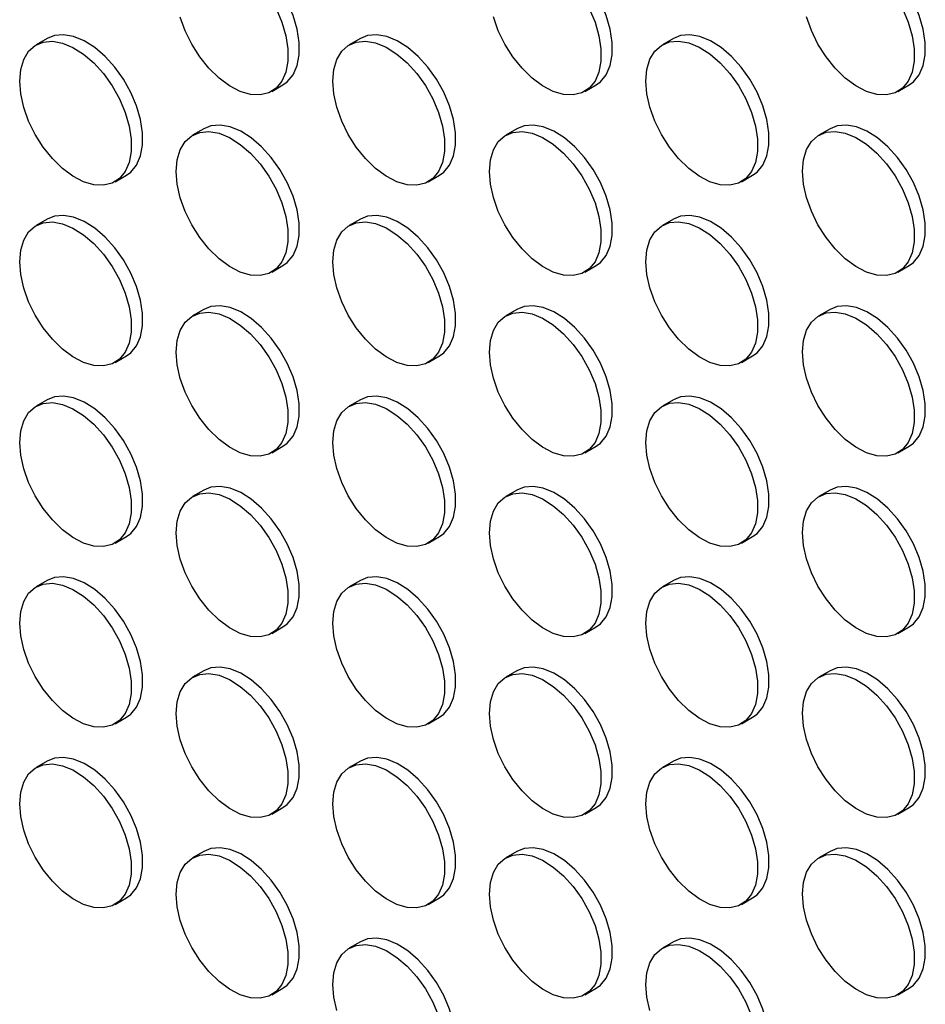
# Model space of a CAD drawing. Header units: millimetres. Extents: x 0 to 2235, y 0 to 1727.
# Tile 21 of 41: x 1977 to 2053, y 969 to 1052. Entities that reach past the tile are written whole.
import ezdxf

# ---------------------------------------------------------------- set-up
doc = ezdxf.new("R2010")
doc.units = ezdxf.units.MM
doc.header["$LTSCALE"] = 8

msp = doc.modelspace()

# ---------------------------------------------------------------- linework, layer by layer
for p, q in [((1978.967, 1050.824), (1978.024, 1050.28)), ((2005.365, 1050.826), (2004.423, 1050.282)), ((2031.764, 1050.829), (2030.821, 1050.285)), ((1997.889, 1046.355), (1998.832, 1046.899)), ((2024.288, 1046.357), (2025.231, 1046.901)), ((2050.687, 1046.36), (2051.629, 1046.904)), ((1992.166, 1043.204), (1991.223, 1042.66)), ((2018.565, 1043.207), (2017.622, 1042.662)), ((2044.963, 1043.209), (2044.02, 1042.665)), ((1984.69, 1038.732), (1985.633, 1039.277)), ((2011.089, 1038.735), (2012.031, 1039.279)), ((2037.487, 1038.737), (2038.43, 1039.282)), ((1978.967, 1035.582), (1978.024, 1035.038)), ((2005.365, 1035.584), (2004.423, 1035.04)), ((2031.764, 1035.587), (2030.821, 1035.043)), ((1997.889, 1031.113), (1998.832, 1031.657)), ((2024.288, 1031.115), (2025.231, 1031.659)), ((2050.687, 1031.118), (2051.629, 1031.662)), ((1992.166, 1027.962), (1991.223, 1027.418)), ((2018.565, 1027.965), (2017.622, 1027.42)), ((2044.963, 1027.967), (2044.02, 1027.423)), ((1984.69, 1023.49), (1985.633, 1024.035)), ((2011.089, 1023.493), (2012.031, 1024.037)), ((2037.487, 1023.495), (2038.43, 1024.04)), ((1978.967, 1020.34), (1978.024, 1019.796)), ((2005.365, 1020.342), (2004.423, 1019.798)), ((2031.764, 1020.345), (2030.821, 1019.8)), ((1997.889, 1015.87), (1998.832, 1016.415)), ((2024.288, 1015.873), (2025.231, 1016.417)), ((2050.687, 1015.875), (2051.629, 1016.42)), ((1992.166, 1012.72), (1991.223, 1012.176)), ((2018.565, 1012.722), (2017.622, 1012.178)), ((2044.963, 1012.725), (2044.02, 1012.181)), ((1984.69, 1008.248), (1985.633, 1008.792)), ((2011.089, 1008.251), (2012.031, 1008.795)), ((2037.487, 1008.253), (2038.43, 1008.797)), ((1978.967, 1005.098), (1978.024, 1004.553)), ((2005.365, 1005.1), (2004.423, 1004.556)), ((2031.764, 1005.103), (2030.821, 1004.558)), ((1997.889, 1000.628), (1998.832, 1001.173)), ((2024.288, 1000.631), (2025.231, 1001.175)), ((2050.687, 1000.633), (2051.629, 1001.178)), ((1992.166, 997.478), (1991.223, 996.934)), ((2018.565, 997.48), (2017.622, 996.936)), ((2044.963, 997.483), (2044.02, 996.939)), ((1984.69, 993.006), (1985.633, 993.55)), ((2011.089, 993.009), (2012.031, 993.553)), ((2037.487, 993.011), (2038.43, 993.555)), ((1978.967, 989.856), (1978.024, 989.311)), ((2005.365, 989.858), (2004.423, 989.314)), ((2031.764, 989.861), (2030.821, 989.316)), ((1997.889, 985.386), (1998.832, 985.931)), ((2024.288, 985.389), (2025.231, 985.933)), ((2050.687, 985.391), (2051.629, 985.936)), ((1992.166, 982.236), (1991.223, 981.692)), ((2018.565, 982.238), (2017.622, 981.694)), ((2044.963, 982.241), (2044.02, 981.696)), ((1984.69, 977.764), (1985.633, 978.308)), ((2011.089, 977.766), (2012.031, 978.311)), ((2037.487, 977.769), (2038.43, 978.313)), ((2005.365, 974.616), (2004.423, 974.072)), ((2031.764, 974.618), (2030.821, 974.074)), ((1997.889, 970.144), (1998.832, 970.688)), ((2024.288, 970.147), (2025.231, 970.691)), ((2050.687, 970.149), (2051.629, 970.693))]:
    msp.add_line(p, q)
at = {"flags": 128}
for points in [[(1998.832, 1046.899), (1999.205, 1047.168), (1999.689, 1047.759), (2000.022, 1048.528), (2000.192, 1049.446), (2000.192, 1050.481), (2000.022, 1051.595), (1999.689, 1052.748), (1999.205, 1053.898), (1998.586, 1055.005), (1997.856, 1056.026), (1997.041, 1056.927), (1996.17, 1057.674), (1995.275, 1058.24), (1994.388, 1058.604), (1993.541, 1058.755), (1992.765, 1058.685), (1992.166, 1058.446)], [(2025.231, 1046.901), (2025.603, 1047.171), (2026.088, 1047.762), (2026.421, 1048.53), (2026.59, 1049.449), (2026.59, 1050.484), (2026.421, 1051.598), (2026.088, 1052.751), (2025.603, 1053.901), (2024.985, 1055.007), (2024.255, 1056.029), (2023.44, 1056.929), (2022.569, 1057.676), (2021.673, 1058.242), (2020.786, 1058.607), (2019.939, 1058.757), (2019.163, 1058.688), (2018.565, 1058.449)], [(2051.629, 1046.904), (2052.002, 1047.173), (2052.486, 1047.764), (2052.819, 1048.533), (2052.989, 1049.451), (2052.989, 1050.486), (2052.819, 1051.6), (2052.486, 1052.753), (2052.002, 1053.903), (2051.383, 1055.009), (2050.653, 1056.031), (2049.838, 1056.932), (2048.967, 1057.678), (2048.072, 1058.244), (2047.185, 1058.609), (2046.338, 1058.76), (2045.562, 1058.69), (2044.963, 1058.451)], [(1998.262, 1053.354), (1998.746, 1052.204), (1999.079, 1051.051), (1999.249, 1049.937), (1999.249, 1048.902), (1999.079, 1047.984), (1998.746, 1047.215), (1998.262, 1046.624), (1997.643, 1046.232), (1996.913, 1046.053), (1996.098, 1046.094), (1995.227, 1046.353), (1994.332, 1046.82), (1993.445, 1047.48), (1992.598, 1048.307), (1991.822, 1049.273), (1991.145, 1050.341), (1990.591, 1051.475), (1990.18, 1052.632)], [(2024.66, 1053.357), (2025.145, 1052.206), (2025.478, 1051.053), (2025.648, 1049.939), (2025.648, 1048.904), (2025.478, 1047.986), (2025.145, 1047.218), (2024.66, 1046.627), (2024.042, 1046.235), (2023.312, 1046.056), (2022.497, 1046.097), (2021.626, 1046.355), (2020.731, 1046.823), (2019.844, 1047.482), (2018.997, 1048.31), (2018.22, 1049.275), (2017.543, 1050.344), (2016.989, 1051.477), (2016.579, 1052.634)], [(2051.059, 1053.359), (2051.544, 1052.209), (2051.877, 1051.056), (2052.046, 1049.942), (2052.046, 1048.907), (2051.877, 1047.989), (2051.544, 1047.22), (2051.059, 1046.629), (2050.441, 1046.237), (2049.711, 1046.058), (2048.895, 1046.099), (2048.024, 1046.358), (2047.129, 1046.825), (2046.242, 1047.485), (2045.395, 1048.312), (2044.619, 1049.278), (2043.942, 1050.346), (2043.388, 1051.48), (2042.977, 1052.637)], [(1985.633, 1039.277), (1986.005, 1039.546), (1986.49, 1040.137), (1986.823, 1040.906), (1986.992, 1041.824), (1986.992, 1042.859), (1986.823, 1043.973), (1986.49, 1045.126), (1986.005, 1046.276), (1985.387, 1047.382), (1984.657, 1048.404), (1983.842, 1049.304), (1982.971, 1050.051), (1982.075, 1050.617), (1981.188, 1050.982), (1980.341, 1051.133), (1979.565, 1051.063), (1978.967, 1050.824)], [(2012.031, 1039.279), (2012.404, 1039.549), (2012.888, 1040.14), (2013.221, 1040.908), (2013.391, 1041.826), (2013.391, 1042.861), (2013.221, 1043.975), (2012.888, 1045.128), (2012.404, 1046.279), (2011.785, 1047.385), (2011.055, 1048.406), (2010.24, 1049.307), (2009.369, 1050.054), (2008.474, 1050.62), (2007.587, 1050.985), (2006.74, 1051.135), (2005.964, 1051.066), (2005.365, 1050.826)], [(2038.43, 1039.282), (2038.803, 1039.551), (2039.287, 1040.142), (2039.62, 1040.911), (2039.79, 1041.829), (2039.79, 1042.864), (2039.62, 1043.978), (2039.287, 1045.131), (2038.803, 1046.281), (2038.184, 1047.387), (2037.454, 1048.409), (2036.639, 1049.309), (2035.768, 1050.056), (2034.873, 1050.622), (2033.986, 1050.987), (2033.139, 1051.137), (2032.363, 1051.068), (2031.764, 1050.829)], [(1976.643, 1047.227), (1976.728, 1048.208), (1976.981, 1049.056), (1977.391, 1049.738), (1977.945, 1050.232), (1978.622, 1050.519), (1979.399, 1050.588), (1980.246, 1050.438), (1981.133, 1050.073), (1982.028, 1049.507), (1982.899, 1048.76), (1983.714, 1047.86), (1984.444, 1046.838), (1985.062, 1045.732), (1985.547, 1044.582), (1985.88, 1043.429), (1986.05, 1042.314), (1986.05, 1041.28), (1985.88, 1040.361), (1985.547, 1039.593), (1985.062, 1039.002), (1984.444, 1038.61), (1983.714, 1038.431), (1982.899, 1038.472), (1982.028, 1038.731), (1981.133, 1039.198), (1980.246, 1039.857), (1979.399, 1040.685), (1978.622, 1041.65), (1977.945, 1042.719), (1977.391, 1043.852), (1976.981, 1045.009), (1976.728, 1046.148), (1976.643, 1047.227)], [(2003.042, 1047.23), (2003.127, 1048.211), (2003.379, 1049.058), (2003.79, 1049.741), (2004.344, 1050.235), (2005.021, 1050.521), (2005.797, 1050.591), (2006.644, 1050.44), (2007.531, 1050.075), (2008.426, 1049.509), (2009.297, 1048.763), (2010.113, 1047.862), (2010.843, 1046.84), (2011.461, 1045.734), (2011.946, 1044.584), (2012.279, 1043.431), (2012.448, 1042.317), (2012.448, 1041.282), (2012.279, 1040.364), (2011.946, 1039.595), (2011.461, 1039.004), (2010.843, 1038.612), (2010.113, 1038.434), (2009.297, 1038.474), (2008.426, 1038.733), (2007.531, 1039.201), (2006.644, 1039.86), (2005.797, 1040.687), (2005.021, 1041.653), (2004.344, 1042.722), (2003.79, 1043.855), (2003.379, 1045.012), (2003.127, 1046.151), (2003.042, 1047.23)], [(2029.44, 1047.232), (2029.525, 1048.213), (2029.778, 1049.061), (2030.189, 1049.743), (2030.743, 1050.237), (2031.42, 1050.524), (2032.196, 1050.593), (2033.043, 1050.443), (2033.93, 1050.078), (2034.825, 1049.512), (2035.696, 1048.765), (2036.511, 1047.865), (2037.241, 1046.843), (2037.86, 1045.737), (2038.344, 1044.587), (2038.677, 1043.434), (2038.847, 1042.319), (2038.847, 1041.285), (2038.677, 1040.366), (2038.344, 1039.598), (2037.86, 1039.007), (2037.241, 1038.615), (2036.511, 1038.436), (2035.696, 1038.477), (2034.825, 1038.736), (2033.93, 1039.203), (2033.043, 1039.862), (2032.196, 1040.69), (2031.42, 1041.655), (2030.743, 1042.724), (2030.189, 1043.857), (2029.778, 1045.014), (2029.525, 1046.153), (2029.44, 1047.232)], [(1998.832, 1031.657), (1999.205, 1031.926), (1999.689, 1032.517), (2000.022, 1033.286), (2000.192, 1034.204), (2000.192, 1035.239), (2000.022, 1036.353), (1999.689, 1037.506), (1999.205, 1038.656), (1998.586, 1039.762), (1997.856, 1040.784), (1997.041, 1041.685), (1996.17, 1042.431), (1995.275, 1042.997), (1994.388, 1043.362), (1993.541, 1043.513), (1992.765, 1043.443), (1992.166, 1043.204)], [(2025.231, 1031.659), (2025.603, 1031.929), (2026.088, 1032.52), (2026.421, 1033.288), (2026.59, 1034.207), (2026.59, 1035.241), (2026.421, 1036.356), (2026.088, 1037.509), (2025.603, 1038.659), (2024.985, 1039.765), (2024.255, 1040.787), (2023.44, 1041.687), (2022.569, 1042.434), (2021.673, 1043), (2020.786, 1043.365), (2019.939, 1043.515), (2019.163, 1043.446), (2018.565, 1043.207)], [(2051.629, 1031.662), (2052.002, 1031.931), (2052.486, 1032.522), (2052.819, 1033.291), (2052.989, 1034.209), (2052.989, 1035.244), (2052.819, 1036.358), (2052.486, 1037.511), (2052.002, 1038.661), (2051.383, 1039.767), (2050.653, 1040.789), (2049.838, 1041.69), (2048.967, 1042.436), (2048.072, 1043.002), (2047.185, 1043.367), (2046.338, 1043.518), (2045.562, 1043.448), (2044.963, 1043.209)], [(1989.842, 1039.608), (1989.927, 1040.589), (1990.18, 1041.436), (1990.591, 1042.119), (1991.145, 1042.612), (1991.822, 1042.899), (1992.598, 1042.968), (1993.445, 1042.818), (1994.332, 1042.453), (1995.227, 1041.887), (1996.098, 1041.14), (1996.913, 1040.24), (1997.643, 1039.218), (1998.262, 1038.112), (1998.746, 1036.962), (1999.079, 1035.809), (1999.249, 1034.695), (1999.249, 1033.66), (1999.079, 1032.741), (1998.746, 1031.973), (1998.262, 1031.382), (1997.643, 1030.99), (1996.913, 1030.811), (1996.098, 1030.852), (1995.227, 1031.111), (1994.332, 1031.578), (1993.445, 1032.238), (1992.598, 1033.065), (1991.822, 1034.031), (1991.145, 1035.099), (1990.591, 1036.233), (1990.18, 1037.389), (1989.927, 1038.528), (1989.842, 1039.608)], [(2016.241, 1039.61), (2016.326, 1040.591), (2016.579, 1041.438), (2016.989, 1042.121), (2017.543, 1042.615), (2018.22, 1042.901), (2018.997, 1042.971), (2019.844, 1042.82), (2020.731, 1042.456), (2021.626, 1041.89), (2022.497, 1041.143), (2023.312, 1040.242), (2024.042, 1039.221), (2024.66, 1038.115), (2025.145, 1036.964), (2025.478, 1035.811), (2025.648, 1034.697), (2025.648, 1033.662), (2025.478, 1032.744), (2025.145, 1031.975), (2024.66, 1031.385), (2024.042, 1030.993), (2023.312, 1030.814), (2022.497, 1030.854), (2021.626, 1031.113), (2020.731, 1031.581), (2019.844, 1032.24), (2018.997, 1033.068), (2018.22, 1034.033), (2017.543, 1035.102), (2016.989, 1036.235), (2016.579, 1037.392), (2016.326, 1038.531), (2016.241, 1039.61)], [(2042.64, 1039.613), (2042.725, 1040.594), (2042.977, 1041.441), (2043.388, 1042.124), (2043.942, 1042.617), (2044.619, 1042.904), (2045.395, 1042.973), (2046.242, 1042.823), (2047.129, 1042.458), (2048.024, 1041.892), (2048.895, 1041.145), (2049.711, 1040.245), (2050.441, 1039.223), (2051.059, 1038.117), (2051.544, 1036.967), (2051.877, 1035.814), (2052.046, 1034.7), (2052.046, 1033.665), (2051.877, 1032.746), (2051.544, 1031.978), (2051.059, 1031.387), (2050.441, 1030.995), (2049.711, 1030.816), (2048.895, 1030.857), (2048.024, 1031.116), (2047.129, 1031.583), (2046.242, 1032.243), (2045.395, 1033.07), (2044.619, 1034.036), (2043.942, 1035.104), (2043.388, 1036.238), (2042.977, 1037.394), (2042.725, 1038.533), (2042.64, 1039.613)], [(1985.633, 1024.035), (1986.005, 1024.304), (1986.49, 1024.895), (1986.823, 1025.663), (1986.992, 1026.582), (1986.992, 1027.617), (1986.823, 1028.731), (1986.49, 1029.884), (1986.005, 1031.034), (1985.387, 1032.14), (1984.657, 1033.162), (1983.842, 1034.062), (1982.971, 1034.809), (1982.075, 1035.375), (1981.188, 1035.74), (1980.341, 1035.89), (1979.565, 1035.821), (1978.967, 1035.582)], [(2012.031, 1024.037), (2012.404, 1024.307), (2012.888, 1024.897), (2013.221, 1025.666), (2013.391, 1026.584), (2013.391, 1027.619), (2013.221, 1028.733), (2012.888, 1029.886), (2012.404, 1031.037), (2011.785, 1032.143), (2011.055, 1033.164), (2010.24, 1034.065), (2009.369, 1034.812), (2008.474, 1035.378), (2007.587, 1035.742), (2006.74, 1035.893), (2005.964, 1035.823), (2005.365, 1035.584)], [(2038.43, 1024.04), (2038.803, 1024.309), (2039.287, 1024.9), (2039.62, 1025.668), (2039.79, 1026.587), (2039.79, 1027.622), (2039.62, 1028.736), (2039.287, 1029.889), (2038.803, 1031.039), (2038.184, 1032.145), (2037.454, 1033.167), (2036.639, 1034.067), (2035.768, 1034.814), (2034.873, 1035.38), (2033.986, 1035.745), (2033.139, 1035.895), (2032.363, 1035.826), (2031.764, 1035.587)], [(1976.643, 1031.985), (1976.728, 1032.966), (1976.981, 1033.814), (1977.391, 1034.496), (1977.945, 1034.99), (1978.622, 1035.277), (1979.399, 1035.346), (1980.246, 1035.196), (1981.133, 1034.831), (1982.028, 1034.265), (1982.899, 1033.518), (1983.714, 1032.618), (1984.444, 1031.596), (1985.062, 1030.49), (1985.547, 1029.34), (1985.88, 1028.186), (1986.05, 1027.072), (1986.05, 1026.037), (1985.88, 1025.119), (1985.547, 1024.351), (1985.062, 1023.76), (1984.444, 1023.368), (1983.714, 1023.189), (1982.899, 1023.23), (1982.028, 1023.488), (1981.133, 1023.956), (1980.246, 1024.615), (1979.399, 1025.443), (1978.622, 1026.408), (1977.945, 1027.477), (1977.391, 1028.61), (1976.981, 1029.767), (1976.728, 1030.906), (1976.643, 1031.985)], [(2003.042, 1031.988), (2003.127, 1032.969), (2003.379, 1033.816), (2003.79, 1034.499), (2004.344, 1034.992), (2005.021, 1035.279), (2005.797, 1035.349), (2006.644, 1035.198), (2007.531, 1034.833), (2008.426, 1034.267), (2009.297, 1033.521), (2010.113, 1032.62), (2010.843, 1031.598), (2011.461, 1030.492), (2011.946, 1029.342), (2012.279, 1028.189), (2012.448, 1027.075), (2012.448, 1026.04), (2012.279, 1025.122), (2011.946, 1024.353), (2011.461, 1023.762), (2010.843, 1023.37), (2010.113, 1023.191), (2009.297, 1023.232), (2008.426, 1023.491), (2007.531, 1023.958), (2006.644, 1024.618), (2005.797, 1025.445), (2005.021, 1026.411), (2004.344, 1027.479), (2003.79, 1028.613), (2003.379, 1029.77), (2003.127, 1030.908), (2003.042, 1031.988)], [(2029.44, 1031.99), (2029.525, 1032.971), (2029.778, 1033.819), (2030.189, 1034.501), (2030.743, 1034.995), (2031.42, 1035.282), (2032.196, 1035.351), (2033.043, 1035.201), (2033.93, 1034.836), (2034.825, 1034.27), (2035.696, 1033.523), (2036.511, 1032.623), (2037.241, 1031.601), (2037.86, 1030.495), (2038.344, 1029.344), (2038.677, 1028.191), (2038.847, 1027.077), (2038.847, 1026.042), (2038.677, 1025.124), (2038.344, 1024.356), (2037.86, 1023.765), (2037.241, 1023.373), (2036.511, 1023.194), (2035.696, 1023.235), (2034.825, 1023.493), (2033.93, 1023.961), (2033.043, 1024.62), (2032.196, 1025.448), (2031.42, 1026.413), (2030.743, 1027.482), (2030.189, 1028.615), (2029.778, 1029.772), (2029.525, 1030.911), (2029.44, 1031.99)], [(1989.842, 1024.366), (1989.927, 1025.347), (1990.18, 1026.194), (1990.591, 1026.877), (1991.145, 1027.37), (1991.822, 1027.657), (1992.598, 1027.726), (1993.445, 1027.576), (1994.332, 1027.211), (1995.227, 1026.645), (1996.098, 1025.898), (1996.913, 1024.998), (1997.643, 1023.976), (1998.262, 1022.87), (1998.746, 1021.72), (1999.079, 1020.567), (1999.249, 1019.453), (1999.249, 1018.418), (1999.079, 1017.499), (1998.746, 1016.731), (1998.262, 1016.14), (1997.643, 1015.748), (1996.913, 1015.569), (1996.098, 1015.61), (1995.227, 1015.869), (1994.332, 1016.336), (1993.445, 1016.996), (1992.598, 1017.823), (1991.822, 1018.788), (1991.145, 1019.857), (1990.591, 1020.99), (1990.18, 1022.147), (1989.927, 1023.286), (1989.842, 1024.366)], [(1998.832, 1016.415), (1999.205, 1016.684), (1999.689, 1017.275), (2000.022, 1018.044), (2000.192, 1018.962), (2000.192, 1019.997), (2000.022, 1021.111), (1999.689, 1022.264), (1999.205, 1023.414), (1998.586, 1024.52), (1997.856, 1025.542), (1997.041, 1026.443), (1996.17, 1027.189), (1995.275, 1027.755), (1994.388, 1028.12), (1993.541, 1028.271), (1992.765, 1028.201), (1992.166, 1027.962)], [(2016.241, 1024.368), (2016.326, 1025.349), (2016.579, 1026.196), (2016.989, 1026.879), (2017.543, 1027.373), (2018.22, 1027.659), (2018.997, 1027.729), (2019.844, 1027.578), (2020.731, 1027.214), (2021.626, 1026.648), (2022.497, 1025.901), (2023.312, 1025), (2024.042, 1023.979), (2024.66, 1022.873), (2025.145, 1021.722), (2025.478, 1020.569), (2025.648, 1019.455), (2025.648, 1018.42), (2025.478, 1017.502), (2025.145, 1016.733), (2024.66, 1016.142), (2024.042, 1015.751), (2023.312, 1015.572), (2022.497, 1015.612), (2021.626, 1015.871), (2020.731, 1016.339), (2019.844, 1016.998), (2018.997, 1017.825), (2018.22, 1018.791), (2017.543, 1019.86), (2016.989, 1020.993), (2016.579, 1022.15), (2016.326, 1023.289), (2016.241, 1024.368)], [(2025.231, 1016.417), (2025.603, 1016.687), (2026.088, 1017.278), (2026.421, 1018.046), (2026.59, 1018.964), (2026.59, 1019.999), (2026.421, 1021.113), (2026.088, 1022.266), (2025.603, 1023.417), (2024.985, 1024.523), (2024.255, 1025.545), (2023.44, 1026.445), (2022.569, 1027.192), (2021.673, 1027.758), (2020.786, 1028.123), (2019.939, 1028.273), (2019.163, 1028.204), (2018.565, 1027.965)], [(2042.64, 1024.37), (2042.725, 1025.351), (2042.977, 1026.199), (2043.388, 1026.881), (2043.942, 1027.375), (2044.619, 1027.662), (2045.395, 1027.731), (2046.242, 1027.581), (2047.129, 1027.216), (2048.024, 1026.65), (2048.895, 1025.903), (2049.711, 1025.003), (2050.441, 1023.981), (2051.059, 1022.875), (2051.544, 1021.725), (2051.877, 1020.572), (2052.046, 1019.458), (2052.046, 1018.423), (2051.877, 1017.504), (2051.544, 1016.736), (2051.059, 1016.145), (2050.441, 1015.753), (2049.711, 1015.574), (2048.895, 1015.615), (2048.024, 1015.874), (2047.129, 1016.341), (2046.242, 1017.001), (2045.395, 1017.828), (2044.619, 1018.793), (2043.942, 1019.862), (2043.388, 1020.995), (2042.977, 1022.152), (2042.725, 1023.291), (2042.64, 1024.37)], [(2051.629, 1016.42), (2052.002, 1016.689), (2052.486, 1017.28), (2052.819, 1018.049), (2052.989, 1018.967), (2052.989, 1020.002), (2052.819, 1021.116), (2052.486, 1022.269), (2052.002, 1023.419), (2051.383, 1024.525), (2050.653, 1025.547), (2049.838, 1026.448), (2048.967, 1027.194), (2048.072, 1027.76), (2047.185, 1028.125), (2046.338, 1028.276), (2045.562, 1028.206), (2044.963, 1027.967)], [(1976.643, 1016.743), (1976.728, 1017.724), (1976.981, 1018.571), (1977.391, 1019.254), (1977.945, 1019.748), (1978.622, 1020.035), (1979.399, 1020.104), (1980.246, 1019.954), (1981.133, 1019.589), (1982.028, 1019.023), (1982.899, 1018.276), (1983.714, 1017.375), (1984.444, 1016.354), (1985.062, 1015.248), (1985.547, 1014.097), (1985.88, 1012.944), (1986.05, 1011.83), (1986.05, 1010.795), (1985.88, 1009.877), (1985.547, 1009.109), (1985.062, 1008.518), (1984.444, 1008.126), (1983.714, 1007.947), (1982.899, 1007.988), (1982.028, 1008.246), (1981.133, 1008.714), (1980.246, 1009.373), (1979.399, 1010.201), (1978.622, 1011.166), (1977.945, 1012.235), (1977.391, 1013.368), (1976.981, 1014.525), (1976.728, 1015.664), (1976.643, 1016.743)], [(1985.633, 1008.792), (1986.005, 1009.062), (1986.49, 1009.653), (1986.823, 1010.421), (1986.992, 1011.34), (1986.992, 1012.375), (1986.823, 1013.489), (1986.49, 1014.642), (1986.005, 1015.792), (1985.387, 1016.898), (1984.657, 1017.92), (1983.842, 1018.82), (1982.971, 1019.567), (1982.075, 1020.133), (1981.188, 1020.498), (1980.341, 1020.648), (1979.565, 1020.579), (1978.967, 1020.34)], [(2003.042, 1016.746), (2003.127, 1017.727), (2003.379, 1018.574), (2003.79, 1019.257), (2004.344, 1019.75), (2005.021, 1020.037), (2005.797, 1020.107), (2006.644, 1019.956), (2007.531, 1019.591), (2008.426, 1019.025), (2009.297, 1018.278), (2010.113, 1017.378), (2010.843, 1016.356), (2011.461, 1015.25), (2011.946, 1014.1), (2012.279, 1012.947), (2012.448, 1011.833), (2012.448, 1010.798), (2012.279, 1009.88), (2011.946, 1009.111), (2011.461, 1008.52), (2010.843, 1008.128), (2010.113, 1007.949), (2009.297, 1007.99), (2008.426, 1008.249), (2007.531, 1008.716), (2006.644, 1009.376), (2005.797, 1010.203), (2005.021, 1011.169), (2004.344, 1012.237), (2003.79, 1013.371), (2003.379, 1014.528), (2003.127, 1015.666), (2003.042, 1016.746)], [(2012.031, 1008.795), (2012.404, 1009.064), (2012.888, 1009.655), (2013.221, 1010.424), (2013.391, 1011.342), (2013.391, 1012.377), (2013.221, 1013.491), (2012.888, 1014.644), (2012.404, 1015.794), (2011.785, 1016.901), (2011.055, 1017.922), (2010.24, 1018.823), (2009.369, 1019.57), (2008.474, 1020.136), (2007.587, 1020.5), (2006.74, 1020.651), (2005.964, 1020.581), (2005.365, 1020.342)], [(2029.44, 1016.748), (2029.525, 1017.729), (2029.778, 1018.576), (2030.189, 1019.259), (2030.743, 1019.753), (2031.42, 1020.04), (2032.196, 1020.109), (2033.043, 1019.959), (2033.93, 1019.594), (2034.825, 1019.028), (2035.696, 1018.281), (2036.511, 1017.38), (2037.241, 1016.359), (2037.86, 1015.253), (2038.344, 1014.102), (2038.677, 1012.949), (2038.847, 1011.835), (2038.847, 1010.8), (2038.677, 1009.882), (2038.344, 1009.114), (2037.86, 1008.523), (2037.241, 1008.131), (2036.511, 1007.952), (2035.696, 1007.993), (2034.825, 1008.251), (2033.93, 1008.719), (2033.043, 1009.378), (2032.196, 1010.206), (2031.42, 1011.171), (2030.743, 1012.24), (2030.189, 1013.373), (2029.778, 1014.53), (2029.525, 1015.669), (2029.44, 1016.748)], [(2038.43, 1008.797), (2038.803, 1009.067), (2039.287, 1009.658), (2039.62, 1010.426), (2039.79, 1011.345), (2039.79, 1012.38), (2039.62, 1013.494), (2039.287, 1014.647), (2038.803, 1015.797), (2038.184, 1016.903), (2037.454, 1017.925), (2036.639, 1018.825), (2035.768, 1019.572), (2034.873, 1020.138), (2033.986, 1020.503), (2033.139, 1020.653), (2032.363, 1020.584), (2031.764, 1020.345)], [(1998.832, 1001.173), (1999.205, 1001.442), (1999.689, 1002.033), (2000.022, 1002.802), (2000.192, 1003.72), (2000.192, 1004.755), (2000.022, 1005.869), (1999.689, 1007.022), (1999.205, 1008.172), (1998.586, 1009.278), (1997.856, 1010.3), (1997.041, 1011.2), (1996.17, 1011.947), (1995.275, 1012.513), (1994.388, 1012.878), (1993.541, 1013.029), (1992.765, 1012.959), (1992.166, 1012.72)], [(2025.231, 1001.175), (2025.603, 1001.445), (2026.088, 1002.036), (2026.421, 1002.804), (2026.59, 1003.722), (2026.59, 1004.757), (2026.421, 1005.871), (2026.088, 1007.024), (2025.603, 1008.175), (2024.985, 1009.281), (2024.255, 1010.302), (2023.44, 1011.203), (2022.569, 1011.95), (2021.673, 1012.516), (2020.786, 1012.881), (2019.939, 1013.031), (2019.163, 1012.962), (2018.565, 1012.722)], [(2051.629, 1001.178), (2052.002, 1001.447), (2052.486, 1002.038), (2052.819, 1002.807), (2052.989, 1003.725), (2052.989, 1004.76), (2052.819, 1005.874), (2052.486, 1007.027), (2052.002, 1008.177), (2051.383, 1009.283), (2050.653, 1010.305), (2049.838, 1011.205), (2048.967, 1011.952), (2048.072, 1012.518), (2047.185, 1012.883), (2046.338, 1013.033), (2045.562, 1012.964), (2044.963, 1012.725)], [(1989.842, 1009.123), (1989.927, 1010.104), (1990.18, 1010.952), (1990.591, 1011.634), (1991.145, 1012.128), (1991.822, 1012.415), (1992.598, 1012.484), (1993.445, 1012.334), (1994.332, 1011.969), (1995.227, 1011.403), (1996.098, 1010.656), (1996.913, 1009.756), (1997.643, 1008.734), (1998.262, 1007.628), (1998.746, 1006.478), (1999.079, 1005.325), (1999.249, 1004.21), (1999.249, 1003.176), (1999.079, 1002.257), (1998.746, 1001.489), (1998.262, 1000.898), (1997.643, 1000.506), (1996.913, 1000.327), (1996.098, 1000.368), (1995.227, 1000.627), (1994.332, 1001.094), (1993.445, 1001.753), (1992.598, 1002.581), (1991.822, 1003.546), (1991.145, 1004.615), (1990.591, 1005.748), (1990.18, 1006.905), (1989.927, 1008.044), (1989.842, 1009.123)], [(2016.241, 1009.126), (2016.326, 1010.107), (2016.579, 1010.954), (2016.989, 1011.637), (2017.543, 1012.131), (2018.22, 1012.417), (2018.997, 1012.487), (2019.844, 1012.336), (2020.731, 1011.971), (2021.626, 1011.405), (2022.497, 1010.659), (2023.312, 1009.758), (2024.042, 1008.736), (2024.66, 1007.63), (2025.145, 1006.48), (2025.478, 1005.327), (2025.648, 1004.213), (2025.648, 1003.178), (2025.478, 1002.26), (2025.145, 1001.491), (2024.66, 1000.9), (2024.042, 1000.508), (2023.312, 1000.33), (2022.497, 1000.37), (2021.626, 1000.629), (2020.731, 1001.097), (2019.844, 1001.756), (2018.997, 1002.583), (2018.22, 1003.549), (2017.543, 1004.618), (2016.989, 1005.751), (2016.579, 1006.908), (2016.326, 1008.047), (2016.241, 1009.126)], [(2042.64, 1009.128), (2042.725, 1010.109), (2042.977, 1010.957), (2043.388, 1011.639), (2043.942, 1012.133), (2044.619, 1012.42), (2045.395, 1012.489), (2046.242, 1012.339), (2047.129, 1011.974), (2048.024, 1011.408), (2048.895, 1010.661), (2049.711, 1009.761), (2050.441, 1008.739), (2051.059, 1007.633), (2051.544, 1006.483), (2051.877, 1005.33), (2052.046, 1004.215), (2052.046, 1003.181), (2051.877, 1002.262), (2051.544, 1001.494), (2051.059, 1000.903), (2050.441, 1000.511), (2049.711, 1000.332), (2048.895, 1000.373), (2048.024, 1000.632), (2047.129, 1001.099), (2046.242, 1001.758), (2045.395, 1002.586), (2044.619, 1003.551), (2043.942, 1004.62), (2043.388, 1005.753), (2042.977, 1006.91), (2042.725, 1008.049), (2042.64, 1009.128)], [(1985.633, 993.55), (1986.005, 993.82), (1986.49, 994.411), (1986.823, 995.179), (1986.992, 996.098), (1986.992, 997.132), (1986.823, 998.247), (1986.49, 999.4), (1986.005, 1000.55), (1985.387, 1001.656), (1984.657, 1002.678), (1983.842, 1003.578), (1982.971, 1004.325), (1982.075, 1004.891), (1981.188, 1005.256), (1980.341, 1005.406), (1979.565, 1005.337), (1978.967, 1005.098)], [(2012.031, 993.553), (2012.404, 993.822), (2012.888, 994.413), (2013.221, 995.182), (2013.391, 996.1), (2013.391, 997.135), (2013.221, 998.249), (2012.888, 999.402), (2012.404, 1000.552), (2011.785, 1001.658), (2011.055, 1002.68), (2010.24, 1003.581), (2009.369, 1004.327), (2008.474, 1004.893), (2007.587, 1005.258), (2006.74, 1005.409), (2005.964, 1005.339), (2005.365, 1005.1)], [(2038.43, 993.555), (2038.803, 993.825), (2039.287, 994.416), (2039.62, 995.184), (2039.79, 996.103), (2039.79, 997.137), (2039.62, 998.252), (2039.287, 999.405), (2038.803, 1000.555), (2038.184, 1001.661), (2037.454, 1002.683), (2036.639, 1003.583), (2035.768, 1004.33), (2034.873, 1004.896), (2033.986, 1005.261), (2033.139, 1005.411), (2032.363, 1005.342), (2031.764, 1005.103)], [(1976.643, 1001.501), (1976.728, 1002.482), (1976.981, 1003.329), (1977.391, 1004.012), (1977.945, 1004.506), (1978.622, 1004.793), (1979.399, 1004.862), (1980.246, 1004.712), (1981.133, 1004.347), (1982.028, 1003.781), (1982.899, 1003.034), (1983.714, 1002.133), (1984.444, 1001.112), (1985.062, 1000.006), (1985.547, 998.855), (1985.88, 997.702), (1986.05, 996.588), (1986.05, 995.553), (1985.88, 994.635), (1985.547, 993.867), (1985.062, 993.276), (1984.444, 992.884), (1983.714, 992.705), (1982.899, 992.745), (1982.028, 993.004), (1981.133, 993.472), (1980.246, 994.131), (1979.399, 994.959), (1978.622, 995.924), (1977.945, 996.993), (1977.391, 998.126), (1976.981, 999.283), (1976.728, 1000.422), (1976.643, 1001.501)], [(2003.042, 1001.504), (2003.127, 1002.485), (2003.379, 1003.332), (2003.79, 1004.015), (2004.344, 1004.508), (2005.021, 1004.795), (2005.797, 1004.864), (2006.644, 1004.714), (2007.531, 1004.349), (2008.426, 1003.783), (2009.297, 1003.036), (2010.113, 1002.136), (2010.843, 1001.114), (2011.461, 1000.008), (2011.946, 998.858), (2012.279, 997.705), (2012.448, 996.591), (2012.448, 995.556), (2012.279, 994.637), (2011.946, 993.869), (2011.461, 993.278), (2010.843, 992.886), (2010.113, 992.707), (2009.297, 992.748), (2008.426, 993.007), (2007.531, 993.474), (2006.644, 994.134), (2005.797, 994.961), (2005.021, 995.927), (2004.344, 996.995), (2003.79, 998.129), (2003.379, 999.285), (2003.127, 1000.424), (2003.042, 1001.504)], [(2029.44, 1001.506), (2029.525, 1002.487), (2029.778, 1003.334), (2030.189, 1004.017), (2030.743, 1004.511), (2031.42, 1004.797), (2032.196, 1004.867), (2033.043, 1004.716), (2033.93, 1004.352), (2034.825, 1003.786), (2035.696, 1003.039), (2036.511, 1002.138), (2037.241, 1001.117), (2037.86, 1000.011), (2038.344, 998.86), (2038.677, 997.707), (2038.847, 996.593), (2038.847, 995.558), (2038.677, 994.64), (2038.344, 993.871), (2037.86, 993.281), (2037.241, 992.889), (2036.511, 992.71), (2035.696, 992.75), (2034.825, 993.009), (2033.93, 993.477), (2033.043, 994.136), (2032.196, 994.964), (2031.42, 995.929), (2030.743, 996.998), (2030.189, 998.131), (2029.778, 999.288), (2029.525, 1000.427), (2029.44, 1001.506)], [(1998.832, 985.931), (1999.205, 986.2), (1999.689, 986.791), (2000.022, 987.559), (2000.192, 988.478), (2000.192, 989.513), (2000.022, 990.627), (1999.689, 991.78), (1999.205, 992.93), (1998.586, 994.036), (1997.856, 995.058), (1997.041, 995.958), (1996.17, 996.705), (1995.275, 997.271), (1994.388, 997.636), (1993.541, 997.786), (1992.765, 997.717), (1992.166, 997.478)], [(2025.231, 985.933), (2025.603, 986.203), (2026.088, 986.793), (2026.421, 987.562), (2026.59, 988.48), (2026.59, 989.515), (2026.421, 990.629), (2026.088, 991.782), (2025.603, 992.933), (2024.985, 994.039), (2024.255, 995.06), (2023.44, 995.961), (2022.569, 996.708), (2021.673, 997.274), (2020.786, 997.638), (2019.939, 997.789), (2019.163, 997.719), (2018.565, 997.48)], [(2051.629, 985.936), (2052.002, 986.205), (2052.486, 986.796), (2052.819, 987.564), (2052.989, 988.483), (2052.989, 989.518), (2052.819, 990.632), (2052.486, 991.785), (2052.002, 992.935), (2051.383, 994.041), (2050.653, 995.063), (2049.838, 995.963), (2048.967, 996.71), (2048.072, 997.276), (2047.185, 997.641), (2046.338, 997.791), (2045.562, 997.722), (2044.963, 997.483)], [(1989.842, 993.881), (1989.927, 994.862), (1990.18, 995.71), (1990.591, 996.392), (1991.145, 996.886), (1991.822, 997.173), (1992.598, 997.242), (1993.445, 997.092), (1994.332, 996.727), (1995.227, 996.161), (1996.098, 995.414), (1996.913, 994.514), (1997.643, 993.492), (1998.262, 992.386), (1998.746, 991.236), (1999.079, 990.082), (1999.249, 988.968), (1999.249, 987.933), (1999.079, 987.015), (1998.746, 986.247), (1998.262, 985.656), (1997.643, 985.264), (1996.913, 985.085), (1996.098, 985.126), (1995.227, 985.384), (1994.332, 985.852), (1993.445, 986.511), (1992.598, 987.339), (1991.822, 988.304), (1991.145, 989.373), (1990.591, 990.506), (1990.18, 991.663), (1989.927, 992.802), (1989.842, 993.881)], [(2016.241, 993.884), (2016.326, 994.865), (2016.579, 995.712), (2016.989, 996.395), (2017.543, 996.888), (2018.22, 997.175), (2018.997, 997.245), (2019.844, 997.094), (2020.731, 996.729), (2021.626, 996.163), (2022.497, 995.417), (2023.312, 994.516), (2024.042, 993.494), (2024.66, 992.388), (2025.145, 991.238), (2025.478, 990.085), (2025.648, 988.971), (2025.648, 987.936), (2025.478, 987.018), (2025.145, 986.249), (2024.66, 985.658), (2024.042, 985.266), (2023.312, 985.087), (2022.497, 985.128), (2021.626, 985.387), (2020.731, 985.854), (2019.844, 986.514), (2018.997, 987.341), (2018.22, 988.307), (2017.543, 989.375), (2016.989, 990.509), (2016.579, 991.666), (2016.326, 992.804), (2016.241, 993.884)], [(2042.64, 993.886), (2042.725, 994.867), (2042.977, 995.715), (2043.388, 996.397), (2043.942, 996.891), (2044.619, 997.178), (2045.395, 997.247), (2046.242, 997.097), (2047.129, 996.732), (2048.024, 996.166), (2048.895, 995.419), (2049.711, 994.519), (2050.441, 993.497), (2051.059, 992.391), (2051.544, 991.24), (2051.877, 990.087), (2052.046, 988.973), (2052.046, 987.938), (2051.877, 987.02), (2051.544, 986.252), (2051.059, 985.661), (2050.441, 985.269), (2049.711, 985.09), (2048.895, 985.131), (2048.024, 985.389), (2047.129, 985.857), (2046.242, 986.516), (2045.395, 987.344), (2044.619, 988.309), (2043.942, 989.378), (2043.388, 990.511), (2042.977, 991.668), (2042.725, 992.807), (2042.64, 993.886)], [(1976.643, 986.259), (1976.728, 987.24), (1976.981, 988.087), (1977.391, 988.77), (1977.945, 989.264), (1978.622, 989.55), (1979.399, 989.62), (1980.246, 989.469), (1981.133, 989.105), (1982.028, 988.539), (1982.899, 987.792), (1983.714, 986.891), (1984.444, 985.87), (1985.062, 984.764), (1985.547, 983.613), (1985.88, 982.46), (1986.05, 981.346), (1986.05, 980.311), (1985.88, 979.393), (1985.547, 978.624), (1985.062, 978.034), (1984.444, 977.642), (1983.714, 977.463), (1982.899, 977.503), (1982.028, 977.762), (1981.133, 978.23), (1980.246, 978.889), (1979.399, 979.716), (1978.622, 980.682), (1977.945, 981.751), (1977.391, 982.884), (1976.981, 984.041), (1976.728, 985.18), (1976.643, 986.259)], [(1985.633, 978.308), (1986.005, 978.578), (1986.49, 979.169), (1986.823, 979.937), (1986.992, 980.855), (1986.992, 981.89), (1986.823, 983.004), (1986.49, 984.158), (1986.005, 985.308), (1985.387, 986.414), (1984.657, 987.436), (1983.842, 988.336), (1982.971, 989.083), (1982.075, 989.649), (1981.188, 990.014), (1980.341, 990.164), (1979.565, 990.095), (1978.967, 989.856)], [(2003.042, 986.262), (2003.127, 987.243), (2003.379, 988.09), (2003.79, 988.773), (2004.344, 989.266), (2005.021, 989.553), (2005.797, 989.622), (2006.644, 989.472), (2007.531, 989.107), (2008.426, 988.541), (2009.297, 987.794), (2010.113, 986.894), (2010.843, 985.872), (2011.461, 984.766), (2011.946, 983.616), (2012.279, 982.463), (2012.448, 981.349), (2012.448, 980.314), (2012.279, 979.395), (2011.946, 978.627), (2011.461, 978.036), (2010.843, 977.644), (2010.113, 977.465), (2009.297, 977.506), (2008.426, 977.765), (2007.531, 978.232), (2006.644, 978.892), (2005.797, 979.719), (2005.021, 980.684), (2004.344, 981.753), (2003.79, 982.886), (2003.379, 984.043), (2003.127, 985.182), (2003.042, 986.262)], [(2012.031, 978.311), (2012.404, 978.58), (2012.888, 979.171), (2013.221, 979.94), (2013.391, 980.858), (2013.391, 981.893), (2013.221, 983.007), (2012.888, 984.16), (2012.404, 985.31), (2011.785, 986.416), (2011.055, 987.438), (2010.24, 988.339), (2009.369, 989.085), (2008.474, 989.651), (2007.587, 990.016), (2006.74, 990.167), (2005.964, 990.097), (2005.365, 989.858)], [(2029.44, 986.264), (2029.525, 987.245), (2029.778, 988.092), (2030.189, 988.775), (2030.743, 989.269), (2031.42, 989.555), (2032.196, 989.625), (2033.043, 989.474), (2033.93, 989.11), (2034.825, 988.544), (2035.696, 987.797), (2036.511, 986.896), (2037.241, 985.875), (2037.86, 984.769), (2038.344, 983.618), (2038.677, 982.465), (2038.847, 981.351), (2038.847, 980.316), (2038.677, 979.398), (2038.344, 978.629), (2037.86, 978.038), (2037.241, 977.647), (2036.511, 977.468), (2035.696, 977.508), (2034.825, 977.767), (2033.93, 978.235), (2033.043, 978.894), (2032.196, 979.721), (2031.42, 980.687), (2030.743, 981.756), (2030.189, 982.889), (2029.778, 984.046), (2029.525, 985.185), (2029.44, 986.264)], [(2038.43, 978.313), (2038.803, 978.583), (2039.287, 979.174), (2039.62, 979.942), (2039.79, 980.86), (2039.79, 981.895), (2039.62, 983.009), (2039.287, 984.162), (2038.803, 985.313), (2038.184, 986.419), (2037.454, 987.441), (2036.639, 988.341), (2035.768, 989.088), (2034.873, 989.654), (2033.986, 990.019), (2033.139, 990.169), (2032.363, 990.1), (2031.764, 989.861)], [(1989.842, 978.639), (1989.927, 979.62), (1990.18, 980.467), (1990.591, 981.15), (1991.145, 981.644), (1991.822, 981.931), (1992.598, 982), (1993.445, 981.85), (1994.332, 981.485), (1995.227, 980.919), (1996.098, 980.172), (1996.913, 979.271), (1997.643, 978.25), (1998.262, 977.144), (1998.746, 975.993), (1999.079, 974.84), (1999.249, 973.726), (1999.249, 972.691), (1999.079, 971.773), (1998.746, 971.005), (1998.262, 970.414), (1997.643, 970.022), (1996.913, 969.843), (1996.098, 969.884), (1995.227, 970.142), (1994.332, 970.61), (1993.445, 971.269), (1992.598, 972.097), (1991.822, 973.062), (1991.145, 974.131), (1990.591, 975.264), (1990.18, 976.421), (1989.927, 977.56), (1989.842, 978.639)], [(1998.832, 970.688), (1999.205, 970.958), (1999.689, 971.549), (2000.022, 972.317), (2000.192, 973.236), (2000.192, 974.271), (2000.022, 975.385), (1999.689, 976.538), (1999.205, 977.688), (1998.586, 978.794), (1997.856, 979.816), (1997.041, 980.716), (1996.17, 981.463), (1995.275, 982.029), (1994.388, 982.394), (1993.541, 982.544), (1992.765, 982.475), (1992.166, 982.236)], [(2016.241, 978.642), (2016.326, 979.623), (2016.579, 980.47), (2016.989, 981.153), (2017.543, 981.646), (2018.22, 981.933), (2018.997, 982.003), (2019.844, 981.852), (2020.731, 981.487), (2021.626, 980.921), (2022.497, 980.174), (2023.312, 979.274), (2024.042, 978.252), (2024.66, 977.146), (2025.145, 975.996), (2025.478, 974.843), (2025.648, 973.729), (2025.648, 972.694), (2025.478, 971.776), (2025.145, 971.007), (2024.66, 970.416), (2024.042, 970.024), (2023.312, 969.845), (2022.497, 969.886), (2021.626, 970.145), (2020.731, 970.612), (2019.844, 971.272), (2018.997, 972.099), (2018.22, 973.065), (2017.543, 974.133), (2016.989, 975.267), (2016.579, 976.424), (2016.326, 977.562), (2016.241, 978.642)], [(2025.231, 970.691), (2025.603, 970.96), (2026.088, 971.551), (2026.421, 972.32), (2026.59, 973.238), (2026.59, 974.273), (2026.421, 975.387), (2026.088, 976.54), (2025.603, 977.69), (2024.985, 978.797), (2024.255, 979.818), (2023.44, 980.719), (2022.569, 981.466), (2021.673, 982.032), (2020.786, 982.396), (2019.939, 982.547), (2019.163, 982.477), (2018.565, 982.238)], [(2042.64, 978.644), (2042.725, 979.625), (2042.977, 980.472), (2043.388, 981.155), (2043.942, 981.649), (2044.619, 981.936), (2045.395, 982.005), (2046.242, 981.855), (2047.129, 981.49), (2048.024, 980.924), (2048.895, 980.177), (2049.711, 979.276), (2050.441, 978.255), (2051.059, 977.149), (2051.544, 975.998), (2051.877, 974.845), (2052.046, 973.731), (2052.046, 972.696), (2051.877, 971.778), (2051.544, 971.01), (2051.059, 970.419), (2050.441, 970.027), (2049.711, 969.848), (2048.895, 969.889), (2048.024, 970.147), (2047.129, 970.615), (2046.242, 971.274), (2045.395, 972.102), (2044.619, 973.067), (2043.942, 974.136), (2043.388, 975.269), (2042.977, 976.426), (2042.725, 977.565), (2042.64, 978.644)], [(2051.629, 970.693), (2052.002, 970.963), (2052.486, 971.554), (2052.819, 972.322), (2052.989, 973.241), (2052.989, 974.276), (2052.819, 975.39), (2052.486, 976.543), (2052.002, 977.693), (2051.383, 978.799), (2050.653, 979.821), (2049.838, 980.721), (2048.967, 981.468), (2048.072, 982.034), (2047.185, 982.399), (2046.338, 982.549), (2045.562, 982.48), (2044.963, 982.241)], [(2012.031, 963.069), (2012.404, 963.338), (2012.888, 963.929), (2013.221, 964.698), (2013.391, 965.616), (2013.391, 966.651), (2013.221, 967.765), (2012.888, 968.918), (2012.404, 970.068), (2011.785, 971.174), (2011.055, 972.196), (2010.24, 973.096), (2009.369, 973.843), (2008.474, 974.409), (2007.587, 974.774), (2006.74, 974.925), (2005.964, 974.855), (2005.365, 974.616)], [(2038.43, 963.071), (2038.803, 963.341), (2039.287, 963.932), (2039.62, 964.7), (2039.79, 965.618), (2039.79, 966.653), (2039.62, 967.767), (2039.287, 968.92), (2038.803, 970.071), (2038.184, 971.177), (2037.454, 972.198), (2036.639, 973.099), (2035.768, 973.846), (2034.873, 974.412), (2033.986, 974.777), (2033.139, 974.927), (2032.363, 974.858), (2031.764, 974.618)], [(2003.042, 971.019), (2003.127, 972), (2003.379, 972.848), (2003.79, 973.53), (2004.344, 974.024), (2005.021, 974.311), (2005.797, 974.38), (2006.644, 974.23), (2007.531, 973.865), (2008.426, 973.299), (2009.297, 972.552), (2010.113, 971.652), (2010.843, 970.63), (2011.461, 969.524), (2011.946, 968.374)], [(2029.44, 971.022), (2029.525, 972.003), (2029.778, 972.85), (2030.189, 973.533), (2030.743, 974.027), (2031.42, 974.313), (2032.196, 974.383), (2033.043, 974.232), (2033.93, 973.867), (2034.825, 973.301), (2035.696, 972.555), (2036.511, 971.654), (2037.241, 970.632), (2037.86, 969.526), (2038.344, 968.376)], [(2003.379, 968.801), (2003.127, 969.94), (2003.042, 971.019)], [(2029.778, 968.804), (2029.525, 969.943), (2029.44, 971.022)]]:
    msp.add_lwpolyline(points, dxfattribs=at)

doc.saveas('drawing.dxf')
